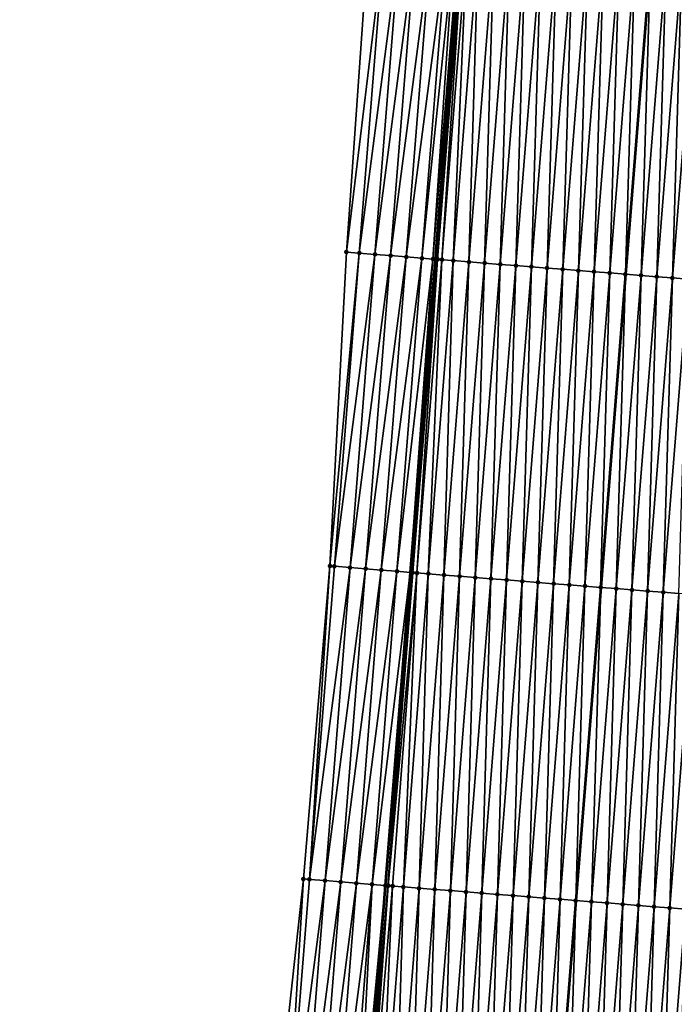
# Model space of a CAD drawing. Header units: feet. Extents: x 2017424 to 2024169, y 808042 to 818730.
# Tile 88 of 256: x 2023592 to 2023634, y 810855 to 810918. Entities that reach past the tile are written whole.
import ezdxf

# ---------------------------------------------------------------- set-up
doc = ezdxf.new("R2010")
doc.units = ezdxf.units.FT
doc.header["$MEASUREMENT"] = 0
for name, color, linetype, lineweight in [('EP_Travel Lane', 172, 'Continuous', 53), ('NB-Road Shots', 141, 'Continuous', 100), ('NB-Road X-Section', 40, 'Continuous', 13), ('STRIPING', 60, 'Continuous', 53)]:
    doc.layers.add(name, color=color, linetype=linetype, lineweight=lineweight)
doc.layers.add('I-77-MM15-17_NB-Surface-BORDER', color=7, linetype='Continuous')
doc.layers.add('I-77-MM15-17_NB-Surface-TIN', color=7, linetype='Continuous')

msp = doc.modelspace()

# ---------------------------------------------------------------- linework, layer by layer
at = {"layer": 'EP_Travel Lane'}
msp.add_polyline3d([(2023632.992559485, 811081.9913671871, 313.6887602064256), (2023631.403620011, 811062.0650068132, 313.0420746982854), (2023629.814733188, 811042.1393067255, 312.37646382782), (2023628.225897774, 811022.2142513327, 311.6923577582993), (2023626.637127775, 811002.2900162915, 310.9847288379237), (2023625.048456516, 810982.3670195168, 310.2415907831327), (2023623.459773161, 810962.443871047, 309.5028009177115), (2023621.875064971, 810942.5160834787, 308.7736940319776), (2023620.292270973, 810922.5912920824, 308.0683231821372), (2023618.709496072, 810902.6667411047, 307.3562105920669), (2023617.126742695, 810882.7424610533, 306.636506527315), (2023615.544039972, 810862.818818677, 305.8989240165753), (2023613.961325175, 810842.8950242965, 305.1656046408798), (2023612.378627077, 810822.9714401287, 304.4263903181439), (2023610.795837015, 810803.0466982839, 303.7196265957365), (2023609.213000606, 810783.121373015, 303.0292242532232), (2023607.630161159, 810763.1960094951, 302.3398941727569), (2023605.979310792, 810743.302114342, 301.6367333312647), (2023604.299157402, 810723.383951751, 300.9671775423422), (2023602.619003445, 810703.4657824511, 300.2978172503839), (2023600.938881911, 810683.5479975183, 299.6173624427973), (2023599.258795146, 810663.630624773, 298.9250161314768), (2023597.578762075, 810643.7138885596, 298.214302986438)], dxfattribs=at)
at = {"layer": 'I-77-MM15-17_NB-Surface-BORDER', "color": 3, "linetype": 'Continuous', "lineweight": -3}
msp.add_polyline3d([(2023592.275130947, 810644.1509401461, 298.0404643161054), (2023593.842844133, 810664.0763767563, 298.7634139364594), (2023595.35983458, 810684.0066878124, 299.4647955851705), (2023596.772060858, 810703.9467178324, 300.1316304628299), (2023598.064089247, 810723.8970775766, 300.7823496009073), (2023600.200499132, 810743.7770080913, 301.4850223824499), (2023601.806660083, 810763.6644629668, 302.1803638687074), (2023603.389894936, 810783.5897562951, 302.8707733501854), (2023604.973062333, 810803.5142006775, 303.5849821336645), (2023606.556296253, 810823.4394822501, 304.275729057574), (2023608.176198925, 810843.3611824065, 304.9850735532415), (2023610.338646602, 810863.2390733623, 305.7138984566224), (2023612.023040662, 810883.1550616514, 306.4396089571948), (2023613.071149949, 810903.122193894, 307.1490006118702), (2023614.472912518, 810923.0611707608, 307.8599184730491), (2023615.923728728, 810942.9967432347, 308.5570902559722), (2023617.531072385, 810962.924606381, 309.2755246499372), (2023619.229140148, 810982.8390666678, 310.0133402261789), (2023620.852619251, 811002.7593942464, 310.7534461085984), (2023622.591359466, 811022.6712216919, 311.4738650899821), (2023624.504553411, 811042.5698100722, 312.1751374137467), (2023626.538990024, 811062.4591581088, 312.8642135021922), (2023628.913183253, 811082.3210634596, 313.5632817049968)], dxfattribs=at)
at = {"layer": 'I-77-MM15-17_NB-Surface-TIN', "color": 128, "linetype": 'Continuous', "lineweight": -3}
for points in [[(2023613.071149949, 810903.122193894, 307.1490006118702), (2023615.468852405, 810922.9807475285, 307.8957802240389), (2023614.472912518, 810923.0611707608, 307.8599184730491)], [(2023613.071149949, 810903.122193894, 307.1490006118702), (2023613.885687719, 810903.0563372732, 307.1806095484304), (2023615.468852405, 810922.9807475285, 307.8957802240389)], [(2023613.885687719, 810903.0563372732, 307.1806095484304), (2023616.465613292, 810922.9003159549, 307.9300569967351), (2023615.468852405, 810922.9807475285, 307.8957802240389)], [(2023613.885687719, 810903.0563372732, 307.1806095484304), (2023614.882438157, 810902.9757741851, 307.2185733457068), (2023616.465613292, 810922.9003159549, 307.9300569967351)], [(2023614.882438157, 810902.9757741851, 307.2185733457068), (2023617.462357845, 810922.8196788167, 307.9700965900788), (2023616.465613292, 810922.9003159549, 307.9300569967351)], [(2023614.882438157, 810902.9757741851, 307.2185733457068), (2023615.879192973, 810902.8952662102, 307.2549920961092), (2023617.462357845, 810922.8196788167, 307.9700965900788)], [(2023615.879192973, 810902.8952662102, 307.2549920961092), (2023618.45911281, 810922.7391727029, 308.0064630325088), (2023617.462357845, 810922.8196788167, 307.9700965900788)], [(2023615.879192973, 810902.8952662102, 307.2549920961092), (2023616.875949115, 810902.8147749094, 307.2909433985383), (2023618.45911281, 810922.7391727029, 308.0064630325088)], [(2023616.875949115, 810902.8147749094, 307.2909433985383), (2023619.455859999, 810922.6585687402, 308.0455725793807), (2023618.45911281, 810922.7391727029, 308.0064630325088)], [(2023616.875949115, 810902.8147749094, 307.2909433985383), (2023617.872689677, 810902.7340875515, 307.3323909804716), (2023619.455859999, 810922.6585687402, 308.0455725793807)], [(2023617.872689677, 810902.7340875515, 307.3323909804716), (2023619.927991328, 810922.6203367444, 308.0655504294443), (2023619.455859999, 810922.6585687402, 308.0455725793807)], [(2023617.872689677, 810902.7340875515, 307.3323909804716), (2023618.575119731, 810902.6774428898, 307.355529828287), (2023619.927991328, 810922.6203367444, 308.0655504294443)], [(2023618.575119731, 810902.6774428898, 307.355529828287), (2023620.196469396, 810922.5988894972, 308.0687365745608), (2023619.927991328, 810922.6203367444, 308.0655504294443)], [(2023618.575119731, 810902.6774428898, 307.355529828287), (2023618.709496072, 810902.6667411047, 307.3562105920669), (2023620.196469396, 810922.5988894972, 308.0687365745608)], [(2023620.196469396, 810922.5988894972, 308.0687365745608), (2023618.709496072, 810902.6667411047, 307.3562105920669), (2023620.292270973, 810922.5912920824, 308.0683231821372)], [(2023618.768982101, 810902.6620036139, 307.3565119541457), (2023620.292270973, 810922.5912920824, 308.0683231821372), (2023618.709496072, 810902.6667411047, 307.3562105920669)], [(2023618.768982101, 810902.6620036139, 307.3565119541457), (2023620.452655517, 810922.5785730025, 308.0676311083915), (2023620.292270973, 810922.5912920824, 308.0683231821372)], [(2023618.768982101, 810902.6620036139, 307.3565119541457), (2023618.869480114, 810902.6540278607, 307.356242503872), (2023620.452655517, 810922.5785730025, 308.0676311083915)], [(2023618.869480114, 810902.6540278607, 307.356242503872), (2023619.150739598, 810902.6317753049, 307.3535705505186), (2023620.452655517, 810922.5785730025, 308.0676311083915)], [(2023619.150739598, 810902.6317753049, 307.3535705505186), (2023620.72927491, 810922.5566628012, 308.0656929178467), (2023620.452655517, 810922.5785730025, 308.0676311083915)], [(2023619.150739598, 810902.6317753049, 307.3535705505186), (2023619.866384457, 810902.5754017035, 307.3399062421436), (2023620.72927491, 810922.5566628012, 308.0656929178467)], [(2023619.866384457, 810902.5754017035, 307.3399062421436), (2023621.44956907, 810922.5000627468, 308.0480455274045), (2023620.72927491, 810922.5566628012, 308.0656929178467)], [(2023619.866384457, 810902.5754017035, 307.3399062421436), (2023620.863309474, 810902.4970357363, 307.316275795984), (2023621.44956907, 810922.5000627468, 308.0480455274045)], [(2023620.863309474, 810902.4970357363, 307.316275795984), (2023622.446487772, 810922.4216173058, 308.026642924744), (2023621.44956907, 810922.5000627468, 308.0480455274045)], [(2023620.863309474, 810902.4970357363, 307.316275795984), (2023621.860225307, 810902.4185541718, 307.2958860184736), (2023622.446487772, 810922.4216173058, 308.026642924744)], [(2023621.860225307, 810902.4185541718, 307.2958860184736), (2023623.443405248, 810922.3431564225, 308.0056732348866), (2023622.446487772, 810922.4216173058, 308.026642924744)], [(2023621.860225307, 810902.4185541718, 307.2958860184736), (2023622.857131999, 810902.3399575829, 307.2787208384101), (2023623.443405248, 810922.3431564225, 308.0056732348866)], [(2023622.857131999, 810902.3399575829, 307.2787208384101), (2023624.440322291, 810922.2646900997, 307.9848560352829), (2023623.443405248, 810922.3431564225, 308.0056732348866)], [(2023622.857131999, 810902.3399575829, 307.2787208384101), (2023623.8540393, 810902.261368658, 307.261340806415), (2023624.440322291, 810922.2646900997, 307.9848560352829)], [(2023623.8540393, 810902.261368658, 307.261340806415), (2023625.43723247, 810922.1861373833, 307.9664608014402), (2023624.440322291, 810922.2646900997, 307.9848560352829)], [(2023623.8540393, 810902.261368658, 307.261340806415), (2023624.850953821, 810902.1828705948, 307.2414135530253), (2023625.43723247, 810922.1861373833, 307.9664608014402)], [(2023624.850953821, 810902.1828705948, 307.2414135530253), (2023626.434140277, 810922.1075548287, 307.9489020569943), (2023625.43723247, 810922.1861373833, 307.9664608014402)], [(2023624.850953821, 810902.1828705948, 307.2414135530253), (2023625.847869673, 810902.1043892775, 307.2210168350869), (2023626.434140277, 810922.1075548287, 307.9489020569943)], [(2023625.847869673, 810902.1043892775, 307.2210168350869), (2023627.431058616, 810922.0291048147, 307.9276276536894), (2023626.434140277, 810922.1075548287, 307.9489020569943)], [(2023625.847869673, 810902.1043892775, 307.2210168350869), (2023626.844796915, 810902.0260513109, 307.1966014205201), (2023627.431058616, 810922.0291048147, 307.9276276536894)], [(2023626.844796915, 810902.0260513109, 307.1966014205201), (2023628.427984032, 810921.9507438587, 307.9038565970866), (2023627.431058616, 810922.0291048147, 307.9276276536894)], [(2023626.844796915, 810902.0260513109, 307.1966014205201), (2023627.841722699, 810901.9476949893, 307.1727005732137), (2023628.427984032, 810921.9507438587, 307.9038565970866)], [(2023627.841722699, 810901.9476949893, 307.1727005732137), (2023629.424904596, 810921.8723218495, 307.8817971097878), (2023628.427984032, 810921.9507438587, 307.9038565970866)], [(2023627.841722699, 810901.9476949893, 307.1727005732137), (2023628.838634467, 810901.8691622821, 307.1537445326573), (2023629.424904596, 810921.8723218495, 307.8817971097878)], [(2023628.838634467, 810901.8691622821, 307.1537445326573), (2023630.421818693, 810921.7938184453, 307.8620194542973), (2023629.424904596, 810921.8723218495, 307.8817971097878)], [(2023628.838634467, 810901.8691622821, 307.1537445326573), (2023629.835550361, 810901.7906814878, 307.1333331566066), (2023630.421818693, 810921.7938184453, 307.8620194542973)], [(2023629.835550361, 810901.7906814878, 307.1333331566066), (2023631.418743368, 810921.715448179, 307.8385094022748), (2023630.421818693, 810921.7938184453, 307.8620194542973)], [(2023629.835550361, 810901.7906814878, 307.1333331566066), (2023630.832461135, 810901.7121362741, 307.1147277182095), (2023631.418743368, 810921.715448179, 307.8385094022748)], [(2023630.832461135, 810901.7121362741, 307.1147277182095), (2023632.415657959, 810921.6369509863, 307.8185576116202), (2023631.418743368, 810921.715448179, 307.8385094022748)], [(2023630.832461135, 810901.7121362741, 307.1147277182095), (2023630.840444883, 810901.7115090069, 307.1145296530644), (2023632.415657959, 810921.6369509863, 307.8185576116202)], [(2023632.415657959, 810921.6369509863, 307.8185576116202), (2023630.840444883, 810901.7115090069, 307.1145296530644), (2023632.423641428, 810921.636322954, 307.8183814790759)], [(2023631.829389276, 810901.6338096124, 307.0899953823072), (2023632.423641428, 810921.636322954, 307.8183814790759), (2023630.840444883, 810901.7115090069, 307.1145296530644)], [(2023631.829389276, 810901.6338096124, 307.0899953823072), (2023633.412578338, 810921.5585266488, 307.7965633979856), (2023632.423641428, 810921.636322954, 307.8183814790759)], [(2023631.829389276, 810901.6338096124, 307.0899953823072), (2023632.826317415, 810901.5554829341, 307.0652635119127), (2023633.412578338, 810921.5585266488, 307.7965633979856)], [(2023632.826317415, 810901.5554829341, 307.0652635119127), (2023634.409510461, 810921.4802501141, 307.7704256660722), (2023633.412578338, 810921.5585266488, 307.7965633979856)], [(2023632.826317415, 810901.5554829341, 307.0652635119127), (2023633.823245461, 810901.4771550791, 307.0405646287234), (2023634.409510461, 810921.4802501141, 307.7704256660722)], [(2023633.823245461, 810901.4771550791, 307.0405646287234), (2023635.406445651, 810921.4020121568, 307.7432064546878), (2023634.409510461, 810921.4802501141, 307.7704256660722)], [(2023633.823245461, 810901.4771550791, 307.0405646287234), (2023634.820163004, 810901.3986950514, 307.0195710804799), (2023635.406445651, 810921.4020121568, 307.7432064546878)], [(2023612.023040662, 810883.1550616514, 306.4396089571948), (2023613.885687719, 810903.0563372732, 307.1806095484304), (2023613.071149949, 810903.122193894, 307.1490006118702)], [(2023612.023040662, 810883.1550616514, 306.4396089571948), (2023612.302564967, 810883.1324547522, 306.4506492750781), (2023613.885687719, 810903.0563372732, 307.1806095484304)], [(2023612.302564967, 810883.1324547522, 306.4506492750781), (2023614.882438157, 810902.9757741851, 307.2185733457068), (2023613.885687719, 810903.0563372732, 307.1806095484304)], [(2023612.302564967, 810883.1324547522, 306.4506492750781), (2023613.299309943, 810883.0518229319, 306.4905397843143), (2023614.882438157, 810902.9757741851, 307.2185733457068)], [(2023613.299309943, 810883.0518229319, 306.4905397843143), (2023615.879192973, 810902.8952662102, 307.2549920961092), (2023614.882438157, 810902.9757741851, 307.2185733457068)], [(2023613.299309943, 810883.0518229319, 306.4905397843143), (2023614.296051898, 810882.9711530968, 306.5314960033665), (2023615.879192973, 810902.8952662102, 307.2549920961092)], [(2023614.296051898, 810882.9711530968, 306.5314960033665), (2023616.875949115, 810902.8147749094, 307.2909433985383), (2023615.879192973, 810902.8952662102, 307.2549920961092)], [(2023614.296051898, 810882.9711530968, 306.5314960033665), (2023615.292797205, 810882.8905254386, 306.571269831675), (2023616.875949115, 810902.8147749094, 307.2909433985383)], [(2023615.292797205, 810882.8905254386, 306.571269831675), (2023617.872689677, 810902.7340875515, 307.3323909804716), (2023616.875949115, 810902.8147749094, 307.2909433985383)], [(2023615.292797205, 810882.8905254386, 306.571269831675), (2023616.289536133, 810882.8098175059, 306.6132940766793), (2023617.872689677, 810902.7340875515, 307.3323909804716)], [(2023616.289536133, 810882.8098175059, 306.6132940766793), (2023618.575119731, 810902.6774428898, 307.355529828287), (2023617.872689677, 810902.7340875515, 307.3323909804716)], [(2023616.289536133, 810882.8098175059, 306.6132940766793), (2023617.126742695, 810882.7424610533, 306.636506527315), (2023618.575119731, 810902.6774428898, 307.355529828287)], [(2023618.575119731, 810902.6774428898, 307.355529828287), (2023617.126742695, 810882.7424610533, 306.636506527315), (2023618.709496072, 810902.6667411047, 307.3562105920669)], [(2023618.768982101, 810902.6620036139, 307.3565119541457), (2023618.709496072, 810902.6667411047, 307.3562105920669), (2023617.126742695, 810882.7424610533, 306.636506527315)], [(2023617.175949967, 810882.7385021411, 306.6378708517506), (2023618.768982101, 810902.6620036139, 307.3565119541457), (2023617.126742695, 810882.7424610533, 306.636506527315)], [(2023617.175949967, 810882.7385021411, 306.6378708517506), (2023617.286323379, 810882.7297176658, 306.6382710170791), (2023618.768982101, 810902.6620036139, 307.3565119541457)], [(2023617.286323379, 810882.7297176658, 306.6382710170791), (2023618.869480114, 810902.6540278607, 307.356242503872), (2023618.768982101, 810902.6620036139, 307.3565119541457)], [(2023617.286323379, 810882.7297176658, 306.6382710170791), (2023617.291869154, 810882.7292766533, 306.6382808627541), (2023618.869480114, 810902.6540278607, 307.356242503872)], [(2023617.291869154, 810882.7292766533, 306.6382808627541), (2023617.558558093, 810882.7081578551, 306.6362773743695), (2023618.869480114, 810902.6540278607, 307.356242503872)], [(2023617.558558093, 810882.7081578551, 306.6362773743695), (2023619.150739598, 810902.6317753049, 307.3535705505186), (2023618.869480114, 810902.6540278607, 307.356242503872)], [(2023617.558558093, 810882.7081578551, 306.6362773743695), (2023618.283233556, 810882.6511649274, 306.6198763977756), (2023619.150739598, 810902.6317753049, 307.3535705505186)], [(2023618.283233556, 810882.6511649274, 306.6198763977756), (2023619.866384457, 810902.5754017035, 307.3399062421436), (2023619.150739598, 810902.6317753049, 307.3535705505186)], [(2023618.283233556, 810882.6511649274, 306.6198763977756), (2023619.280159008, 810882.5728044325, 306.5960924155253), (2023619.866384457, 810902.5754017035, 307.3399062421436)], [(2023619.280159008, 810882.5728044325, 306.5960924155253), (2023620.863309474, 810902.4970357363, 307.316275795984), (2023619.866384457, 810902.5754017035, 307.3399062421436)], [(2023619.280159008, 810882.5728044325, 306.5960924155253), (2023620.277068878, 810882.4942478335, 306.5778060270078), (2023620.863309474, 810902.4970357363, 307.316275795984)], [(2023620.277068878, 810882.4942478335, 306.5778060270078), (2023621.860225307, 810902.4185541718, 307.2958860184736), (2023620.863309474, 810902.4970357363, 307.316275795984)], [(2023620.277068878, 810882.4942478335, 306.5778060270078), (2023621.2739685, 810882.4155622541, 306.5631354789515), (2023621.860225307, 810902.4185541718, 307.2958860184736)], [(2023621.2739685, 810882.4155622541, 306.5631354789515), (2023622.857131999, 810902.3399575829, 307.2787208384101), (2023621.860225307, 810902.4185541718, 307.2958860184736)], [(2023621.2739685, 810882.4155622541, 306.5631354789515), (2023622.270870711, 810882.3369092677, 306.5475512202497), (2023622.857131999, 810902.3399575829, 307.2787208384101)], [(2023622.270870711, 810882.3369092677, 306.5475512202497), (2023623.8540393, 810902.261368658, 307.261340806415), (2023622.857131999, 810902.3399575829, 307.2787208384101)], [(2023622.270870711, 810882.3369092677, 306.5475512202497), (2023623.267785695, 810882.2584170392, 306.5274602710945), (2023623.8540393, 810902.261368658, 307.261340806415)], [(2023623.267785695, 810882.2584170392, 306.5274602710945), (2023624.850953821, 810902.1828705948, 307.2414135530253), (2023623.8540393, 810902.261368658, 307.261340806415)], [(2023623.267785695, 810882.2584170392, 306.5274602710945), (2023624.264709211, 810882.1800321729, 306.5043595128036), (2023624.850953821, 810902.1828705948, 307.2414135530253)], [(2023624.264709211, 810882.1800321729, 306.5043595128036), (2023625.847869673, 810902.1043892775, 307.2210168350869), (2023624.850953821, 810902.1828705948, 307.2414135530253)], [(2023624.264709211, 810882.1800321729, 306.5043595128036), (2023625.261637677, 810882.1017096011, 306.4795123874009), (2023625.847869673, 810902.1043892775, 307.2210168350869)], [(2023625.261637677, 810882.1017096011, 306.4795123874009), (2023626.844796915, 810902.0260513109, 307.1966014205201), (2023625.847869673, 810902.1043892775, 307.2210168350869)], [(2023625.261637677, 810882.1017096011, 306.4795123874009), (2023626.258553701, 810882.0232304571, 306.4590546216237), (2023626.844796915, 810902.0260513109, 307.1966014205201)], [(2023626.258553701, 810882.0232304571, 306.4590546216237), (2023627.841722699, 810901.9476949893, 307.1727005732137), (2023626.844796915, 810902.0260513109, 307.1966014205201)], [(2023626.258553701, 810882.0232304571, 306.4590546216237), (2023627.255462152, 810881.9446560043, 306.4412687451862), (2023627.841722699, 810901.9476949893, 307.1727005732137)], [(2023627.255462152, 810881.9446560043, 306.4412687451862), (2023628.838634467, 810901.8691622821, 307.1537445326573), (2023627.841722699, 810901.9476949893, 307.1727005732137)], [(2023627.255462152, 810881.9446560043, 306.4412687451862), (2023628.252378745, 810881.8661840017, 306.420610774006), (2023628.838634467, 810901.8691622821, 307.1537445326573)], [(2023628.252378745, 810881.8661840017, 306.420610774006), (2023629.835550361, 810901.7906814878, 307.1333331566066), (2023628.838634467, 810901.8691622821, 307.1537445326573)], [(2023628.252378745, 810881.8661840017, 306.420610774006), (2023629.24930335, 810881.7878128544, 306.3971254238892), (2023629.835550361, 810901.7906814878, 307.1333331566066)], [(2023629.24930335, 810881.7878128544, 306.3971254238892), (2023630.832461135, 810901.7121362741, 307.1147277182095), (2023629.835550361, 810901.7906814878, 307.1333331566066)], [(2023629.24930335, 810881.7878128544, 306.3971254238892), (2023629.257287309, 810881.7871855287, 306.3969285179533), (2023630.832461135, 810901.7121362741, 307.1147277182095)], [(2023630.832461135, 810901.7121362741, 307.1147277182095), (2023629.257287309, 810881.7871855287, 306.3969285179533), (2023630.840444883, 810901.7115090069, 307.1145296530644)], [(2023630.246231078, 810881.7094810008, 306.3725385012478), (2023630.840444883, 810901.7115090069, 307.1145296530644), (2023629.257287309, 810881.7871855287, 306.3969285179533)], [(2023630.246231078, 810881.7094810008, 306.3725385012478), (2023631.829389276, 810901.6338096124, 307.0899953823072), (2023630.840444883, 810901.7115090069, 307.1145296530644)], [(2023630.246231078, 810881.7094810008, 306.3725385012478), (2023631.243162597, 810881.6311968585, 306.3466140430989), (2023631.829389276, 810901.6338096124, 307.0899953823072)], [(2023631.243162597, 810881.6311968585, 306.3466140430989), (2023632.826317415, 810901.5554829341, 307.0652635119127), (2023631.829389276, 810901.6338096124, 307.0899953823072)], [(2023631.243162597, 810881.6311968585, 306.3466140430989), (2023632.240098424, 810881.552966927, 306.3191698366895), (2023632.826317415, 810901.5554829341, 307.0652635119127)], [(2023632.240098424, 810881.552966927, 306.3191698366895), (2023633.823245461, 810901.4771550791, 307.0405646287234), (2023632.826317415, 810901.5554829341, 307.0652635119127)], [(2023632.240098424, 810881.552966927, 306.3191698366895), (2023633.237020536, 810881.4745644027, 306.2965641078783), (2023633.823245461, 810901.4771550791, 307.0405646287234)], [(2023633.237020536, 810881.4745644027, 306.2965641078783), (2023634.820163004, 810901.3986950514, 307.0195710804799), (2023633.823245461, 810901.4771550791, 307.0405646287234)], [(2023633.237020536, 810881.4745644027, 306.2965641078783), (2023634.233933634, 810881.3960484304, 306.2771387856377), (2023634.820163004, 810901.3986950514, 307.0195710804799)], [(2023610.338646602, 810863.2390733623, 305.7138984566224), (2023610.719423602, 810863.2083379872, 305.727253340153), (2023612.023040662, 810883.1550616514, 306.4396089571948)], [(2023610.719423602, 810863.2083379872, 305.727253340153), (2023612.302564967, 810883.1324547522, 306.4506492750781), (2023612.023040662, 810883.1550616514, 306.4396089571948)], [(2023610.719423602, 810863.2083379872, 305.727253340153), (2023613.299309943, 810883.0518229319, 306.4905397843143), (2023612.302564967, 810883.1324547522, 306.4506492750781)], [(2023610.719423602, 810863.2083379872, 305.727253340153), (2023611.716175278, 810863.1277904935, 305.7647798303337), (2023613.299309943, 810883.0518229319, 306.4905397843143)], [(2023611.716175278, 810863.1277904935, 305.7647798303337), (2023614.296051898, 810882.9711530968, 306.5314960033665), (2023613.299309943, 810883.0518229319, 306.4905397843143)], [(2023611.716175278, 810863.1277904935, 305.7647798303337), (2023612.712917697, 810863.0471264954, 305.8055724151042), (2023614.296051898, 810882.9711530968, 306.5314960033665)], [(2023612.712917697, 810863.0471264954, 305.8055724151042), (2023615.292797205, 810882.8905254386, 306.571269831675), (2023614.296051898, 810882.9711530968, 306.5314960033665)], [(2023612.712917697, 810863.0471264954, 305.8055724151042), (2023613.709678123, 810862.9666891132, 305.8400120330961), (2023615.292797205, 810882.8905254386, 306.571269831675)], [(2023613.709678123, 810862.9666891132, 305.8400120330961), (2023616.289536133, 810882.8098175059, 306.6132940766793), (2023615.292797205, 810882.8905254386, 306.571269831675)], [(2023613.709678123, 810862.9666891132, 305.8400120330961), (2023614.706438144, 810862.8862466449, 305.874594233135), (2023616.289536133, 810882.8098175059, 306.6132940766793)], [(2023614.706438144, 810862.8862466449, 305.874594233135), (2023617.126742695, 810882.7424610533, 306.636506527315), (2023616.289536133, 810882.8098175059, 306.6132940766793)], [(2023614.706438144, 810862.8862466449, 305.874594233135), (2023615.544039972, 810862.818818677, 305.8989240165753), (2023617.126742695, 810882.7424610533, 306.636506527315)], [(2023615.54513885, 810862.8187302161, 305.8989559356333), (2023617.126742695, 810882.7424610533, 306.636506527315), (2023615.544039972, 810862.818818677, 305.8989240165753)], [(2023615.54513885, 810862.8187302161, 305.8989559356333), (2023617.175949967, 810882.7385021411, 306.6378708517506), (2023617.126742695, 810882.7424610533, 306.636506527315)], [(2023615.54513885, 810862.8187302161, 305.8989559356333), (2023615.703224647, 810862.8061374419, 305.8998336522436), (2023617.175949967, 810882.7385021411, 306.6378708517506)], [(2023615.703224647, 810862.8061374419, 305.8998336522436), (2023617.286323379, 810882.7297176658, 306.6382710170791), (2023617.175949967, 810882.7385021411, 306.6378708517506)], [(2023615.703224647, 810862.8061374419, 305.8998336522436), (2023617.291869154, 810882.7292766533, 306.6382808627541), (2023617.286323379, 810882.7297176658, 306.6382710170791)], [(2023615.703224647, 810862.8061374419, 305.8998336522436), (2023615.735013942, 810862.8036097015, 305.8998840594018), (2023617.291869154, 810882.7292766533, 306.6382808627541)], [(2023615.735013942, 810862.8036097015, 305.8998840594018), (2023617.558558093, 810882.7081578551, 306.6362773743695), (2023617.291869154, 810882.7292766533, 306.6382808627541)], [(2023615.735013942, 810862.8036097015, 305.8998840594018), (2023616.004835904, 810862.7822424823, 305.8978659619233), (2023617.558558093, 810882.7081578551, 306.6362773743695)], [(2023616.004835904, 810862.7822424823, 305.8978659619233), (2023616.700127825, 810862.7274966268, 305.8839081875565), (2023617.558558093, 810882.7081578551, 306.6362773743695)], [(2023616.700127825, 810862.7274966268, 305.8839081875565), (2023618.283233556, 810882.6511649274, 306.6198763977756), (2023617.558558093, 810882.7081578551, 306.6362773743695)], [(2023616.700127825, 810862.7274966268, 305.8839081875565), (2023617.697048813, 810862.6490799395, 305.861699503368), (2023618.283233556, 810882.6511649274, 306.6198763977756)], [(2023617.697048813, 810862.6490799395, 305.861699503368), (2023619.280159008, 810882.5728044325, 306.5960924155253), (2023618.283233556, 810882.6511649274, 306.6198763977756)], [(2023617.697048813, 810862.6490799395, 305.861699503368), (2023618.693959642, 810862.5705354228, 305.8430743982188), (2023619.280159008, 810882.5728044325, 306.5960924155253)], [(2023618.693959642, 810862.5705354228, 305.8430743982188), (2023620.277068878, 810882.4942478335, 306.5778060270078), (2023619.280159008, 810882.5728044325, 306.5960924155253)], [(2023618.693959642, 810862.5705354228, 305.8430743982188), (2023619.690866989, 810862.4919470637, 305.8256783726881), (2023620.277068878, 810882.4942478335, 306.5778060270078)], [(2023619.690866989, 810862.4919470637, 305.8256783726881), (2023621.2739685, 810882.4155622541, 306.5631354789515), (2023620.277068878, 810882.4942478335, 306.5778060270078)], [(2023619.690866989, 810862.4919470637, 305.8256783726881), (2023620.687772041, 810862.4133298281, 305.8090918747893), (2023621.2739685, 810882.4155622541, 306.5631354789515)], [(2023620.687772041, 810862.4133298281, 305.8090918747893), (2023622.270870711, 810882.3369092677, 306.5475512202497), (2023621.2739685, 810882.4155622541, 306.5631354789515)], [(2023620.687772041, 810862.4133298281, 305.8090918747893), (2023621.684679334, 810862.3347408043, 305.7917144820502), (2023622.270870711, 810882.3369092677, 306.5475512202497)], [(2023621.684679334, 810862.3347408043, 305.7917144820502), (2023623.267785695, 810882.2584170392, 306.5274602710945), (2023622.270870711, 810882.3369092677, 306.5475512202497)], [(2023621.684679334, 810862.3347408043, 305.7917144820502), (2023622.68160061, 810862.2563277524, 305.7694038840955), (2023623.267785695, 810882.2584170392, 306.5274602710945)], [(2023622.68160061, 810862.2563277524, 305.7694038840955), (2023624.264709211, 810882.1800321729, 306.5043595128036), (2023623.267785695, 810882.2584170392, 306.5274602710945)], [(2023622.68160061, 810862.2563277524, 305.7694038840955), (2023623.678524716, 810862.1779503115, 305.7460949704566), (2023624.264709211, 810882.1800321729, 306.5043595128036)], [(2023623.678524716, 810862.1779503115, 305.7460949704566), (2023625.261637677, 810882.1017096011, 306.4795123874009), (2023624.264709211, 810882.1800321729, 306.5043595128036)], [(2023623.678524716, 810862.1779503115, 305.7460949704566), (2023624.675445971, 810862.0995369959, 305.7237917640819), (2023625.261637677, 810882.1017096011, 306.4795123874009)], [(2023624.675445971, 810862.0995369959, 305.7237917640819), (2023626.258553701, 810882.0232304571, 306.4590546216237), (2023625.261637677, 810882.1017096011, 306.4795123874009)], [(2023624.675445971, 810862.0995369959, 305.7237917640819), (2023625.672355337, 810862.0209740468, 305.7056833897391), (2023626.258553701, 810882.0232304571, 306.4590546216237)], [(2023625.672355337, 810862.0209740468, 305.7056833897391), (2023627.255462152, 810881.9446560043, 306.4412687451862), (2023626.258553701, 810882.0232304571, 306.4590546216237)], [(2023625.672355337, 810862.0209740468, 305.7056833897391), (2023626.669278, 810861.9425784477, 305.6828835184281), (2023627.255462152, 810881.9446560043, 306.4412687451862)], [(2023626.669278, 810861.9425784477, 305.6828835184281), (2023628.252378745, 810881.8661840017, 306.420610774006), (2023627.255462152, 810881.9446560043, 306.4412687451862)], [(2023626.669278, 810861.9425784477, 305.6828835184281), (2023627.666205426, 810861.8642428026, 305.6584028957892), (2023628.252378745, 810881.8661840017, 306.420610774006)], [(2023627.666205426, 810861.8642428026, 305.6584028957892), (2023629.24930335, 810881.7878128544, 306.3971254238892), (2023628.252378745, 810881.8661840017, 306.420610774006)], [(2023627.666205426, 810861.8642428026, 305.6584028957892), (2023627.674189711, 810861.8636168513, 305.6581669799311), (2023629.24930335, 810881.7878128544, 306.3971254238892)], [(2023629.24930335, 810881.7878128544, 306.3971254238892), (2023627.674189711, 810861.8636168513, 305.6581669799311), (2023629.257287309, 810881.7871855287, 306.3969285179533)], [(2023628.663146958, 810861.7860846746, 305.6289457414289), (2023629.257287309, 810881.7871855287, 306.3969285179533), (2023627.674189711, 810861.8636168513, 305.6581669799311)], [(2023628.663146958, 810861.7860846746, 305.6289457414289), (2023630.246231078, 810881.7094810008, 306.3725385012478), (2023629.257287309, 810881.7871855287, 306.3969285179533)], [(2023628.663146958, 810861.7860846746, 305.6289457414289), (2023629.660080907, 810861.7078311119, 305.6021640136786), (2023630.246231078, 810881.7094810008, 306.3725385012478)], [(2023629.660080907, 810861.7078311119, 305.6021640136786), (2023631.243162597, 810881.6311968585, 306.3466140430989), (2023630.246231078, 810881.7094810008, 306.3725385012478)], [(2023629.660080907, 810861.7078311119, 305.6021640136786), (2023630.657011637, 810861.629537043, 305.5765178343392), (2023631.243162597, 810881.6311968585, 306.3466140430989)], [(2023630.657011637, 810861.629537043, 305.5765178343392), (2023632.240098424, 810881.552966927, 306.3191698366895), (2023631.243162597, 810881.6311968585, 306.3466140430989)], [(2023630.657011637, 810861.629537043, 305.5765178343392), (2023631.65393086, 810861.5510981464, 305.5549317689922), (2023632.240098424, 810881.552966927, 306.3191698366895)], [(2023631.65393086, 810861.5510981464, 305.5549317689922), (2023633.237020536, 810881.4745644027, 306.2965641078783), (2023632.240098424, 810881.552966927, 306.3191698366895)], [(2023631.65393086, 810861.5510981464, 305.5549317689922), (2023632.650841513, 810861.4725514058, 305.5363690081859), (2023633.237020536, 810881.4745644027, 306.2965641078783)], [(2023632.650841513, 810861.4725514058, 305.5363690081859), (2023634.233933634, 810881.3960484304, 306.2771387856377), (2023633.237020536, 810881.4745644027, 306.2965641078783)], [(2023632.650841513, 810861.4725514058, 305.5363690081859), (2023633.647764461, 810861.3941593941, 305.513468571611), (2023634.233933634, 810881.3960484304, 306.2771387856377)], [(2023633.647764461, 810861.3941593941, 305.513468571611), (2023635.230858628, 810881.317682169, 306.253516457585), (2023634.233933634, 810881.3960484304, 306.2771387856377)], [(2023633.647764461, 810861.3941593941, 305.513468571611), (2023634.644696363, 810861.3158800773, 305.487408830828), (2023635.230858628, 810881.317682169, 306.253516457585)], [(2023608.176198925, 810843.3611824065, 304.9850735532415), (2023609.136261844, 810843.283964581, 305.0110545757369), (2023610.338646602, 810863.2390733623, 305.7138984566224)], [(2023609.136261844, 810843.283964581, 305.0110545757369), (2023610.719423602, 810863.2083379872, 305.727253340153), (2023610.338646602, 810863.2390733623, 305.7138984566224)], [(2023609.136261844, 810843.283964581, 305.0110545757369), (2023611.716175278, 810863.1277904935, 305.7647798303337), (2023610.719423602, 810863.2083379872, 305.727253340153)], [(2023609.136261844, 810843.283964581, 305.0110545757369), (2023610.13302949, 810843.2036180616, 305.0429468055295), (2023611.716175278, 810863.1277904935, 305.7647798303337)], [(2023610.13302949, 810843.2036180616, 305.0429468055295), (2023612.712917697, 810863.0471264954, 305.8055724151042), (2023611.716175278, 810863.1277904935, 305.7647798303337)], [(2023610.13302949, 810843.2036180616, 305.0429468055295), (2023611.129786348, 810843.1231357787, 305.0786450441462), (2023612.712917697, 810863.0471264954, 305.8055724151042)], [(2023611.129786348, 810843.1231357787, 305.0786450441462), (2023613.709678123, 810862.9666891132, 305.8400120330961), (2023612.712917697, 810863.0471264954, 305.8055724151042)], [(2023611.129786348, 810843.1231357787, 305.0786450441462), (2023612.126544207, 810843.0426660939, 305.1139901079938), (2023613.709678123, 810862.9666891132, 305.8400120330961)], [(2023612.126544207, 810843.0426660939, 305.1139901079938), (2023614.706438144, 810862.8862466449, 305.874594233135), (2023613.709678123, 810862.9666891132, 305.8400120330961)], [(2023612.126544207, 810843.0426660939, 305.1139901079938), (2023613.1233047, 810842.9622295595, 305.1484058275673), (2023614.706438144, 810862.8862466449, 305.874594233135)], [(2023613.1233047, 810842.9622295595, 305.1484058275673), (2023613.670660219, 810842.9182043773, 305.163257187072), (2023614.706438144, 810862.8862466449, 305.874594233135)], [(2023613.670660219, 810842.9182043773, 305.163257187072), (2023615.544039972, 810862.818818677, 305.8989240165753), (2023614.706438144, 810862.8862466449, 305.874594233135)], [(2023613.670660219, 810842.9182043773, 305.163257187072), (2023613.961325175, 810842.8950242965, 305.1656046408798), (2023615.544039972, 810862.818818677, 305.8989240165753)], [(2023615.54513885, 810862.8187302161, 305.8989559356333), (2023615.544039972, 810862.818818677, 305.8989240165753), (2023613.961325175, 810842.8950242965, 305.1656046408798)], [(2023614.030944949, 810842.8894722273, 305.1661669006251), (2023615.54513885, 810862.8187302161, 305.8989559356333), (2023613.961325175, 810842.8950242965, 305.1656046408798)], [(2023614.030944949, 810842.8894722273, 305.1661669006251), (2023615.703224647, 810862.8061374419, 305.8998336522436), (2023615.54513885, 810862.8187302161, 305.8989559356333)], [(2023614.030944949, 810842.8894722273, 305.1661669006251), (2023614.120112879, 810842.8823931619, 305.1659972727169), (2023615.703224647, 810862.8061374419, 305.8998336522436)], [(2023614.120112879, 810842.8823931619, 305.1659972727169), (2023615.735013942, 810862.8036097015, 305.8998840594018), (2023615.703224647, 810862.8061374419, 305.8998336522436)], [(2023614.120112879, 810842.8823931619, 305.1659972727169), (2023614.298297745, 810842.8682916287, 305.1644155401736), (2023615.735013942, 810862.8036097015, 305.8998840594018)], [(2023614.298297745, 810842.8682916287, 305.1644155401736), (2023616.004835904, 810862.7822424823, 305.8978659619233), (2023615.735013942, 810862.8036097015, 305.8998840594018)], [(2023614.298297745, 810842.8682916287, 305.1644155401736), (2023615.117029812, 810842.8039254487, 305.1452189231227), (2023616.004835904, 810862.7822424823, 305.8978659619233)], [(2023615.117029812, 810842.8039254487, 305.1452189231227), (2023616.700127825, 810862.7274966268, 305.8839081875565), (2023616.004835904, 810862.7822424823, 305.8978659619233)], [(2023615.117029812, 810842.8039254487, 305.1452189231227), (2023616.113953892, 810842.7255476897, 305.1219187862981), (2023616.700127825, 810862.7274966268, 305.8839081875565)], [(2023616.113953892, 810842.7255476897, 305.1219187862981), (2023617.697048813, 810862.6490799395, 305.861699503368), (2023616.700127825, 810862.7274966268, 305.8839081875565)], [(2023616.113953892, 810842.7255476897, 305.1219187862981), (2023617.110864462, 810842.6469998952, 305.1033854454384), (2023617.697048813, 810862.6490799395, 305.861699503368)], [(2023617.110864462, 810842.6469998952, 305.1033854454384), (2023618.693959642, 810862.5705354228, 305.8430743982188), (2023617.697048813, 810862.6490799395, 305.861699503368)], [(2023617.110864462, 810842.6469998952, 305.1033854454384), (2023618.1077775, 810842.5684831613, 305.0839813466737), (2023618.693959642, 810862.5705354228, 305.8430743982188)], [(2023618.1077775, 810842.5684831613, 305.0839813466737), (2023619.690866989, 810862.4919470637, 305.8256783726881), (2023618.693959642, 810862.5705354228, 305.8430743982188)], [(2023618.1077775, 810842.5684831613, 305.0839813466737), (2023619.104689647, 810842.4899552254, 305.0648912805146), (2023619.690866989, 810862.4919470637, 305.8256783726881)], [(2023619.104689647, 810842.4899552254, 305.0648912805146), (2023620.687772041, 810862.4133298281, 305.8090918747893), (2023619.690866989, 810862.4919470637, 305.8256783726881)], [(2023619.104689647, 810842.4899552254, 305.0648912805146), (2023620.101600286, 810842.4114083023, 305.0463335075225), (2023620.687772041, 810862.4133298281, 305.8090918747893)], [(2023620.101600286, 810842.4114083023, 305.0463335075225), (2023621.684679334, 810862.3347408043, 305.7917144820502), (2023620.687772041, 810862.4133298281, 305.8090918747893)], [(2023620.101600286, 810842.4114083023, 305.0463335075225), (2023621.098518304, 810842.332954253, 305.0251721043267), (2023621.684679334, 810862.3347408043, 305.7917144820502)], [(2023621.098518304, 810842.332954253, 305.0251721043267), (2023622.68160061, 810862.2563277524, 305.7694038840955), (2023621.684679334, 810862.3347408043, 305.7917144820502)], [(2023621.098518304, 810842.332954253, 305.0251721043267), (2023622.095439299, 810842.2545376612, 305.0029606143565), (2023622.68160061, 810862.2563277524, 305.7694038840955)], [(2023622.095439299, 810842.2545376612, 305.0029606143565), (2023623.678524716, 810862.1779503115, 305.7460949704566), (2023622.68160061, 810862.2563277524, 305.7694038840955)], [(2023622.095439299, 810842.2545376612, 305.0029606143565), (2023623.092351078, 810842.1760050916, 304.9840004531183), (2023623.678524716, 810862.1779503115, 305.7460949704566)], [(2023623.092351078, 810842.1760050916, 304.9840004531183), (2023624.675445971, 810862.0995369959, 305.7237917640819), (2023623.678524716, 810862.1779503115, 305.7460949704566)], [(2023623.092351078, 810842.1760050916, 304.9840004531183), (2023624.08926497, 810842.0974991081, 304.9642949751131), (2023624.675445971, 810862.0995369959, 305.7237917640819)], [(2023624.08926497, 810842.0974991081, 304.9642949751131), (2023625.672355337, 810862.0209740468, 305.7056833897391), (2023624.675445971, 810862.0995369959, 305.7237917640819)], [(2023624.08926497, 810842.0974991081, 304.9642949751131), (2023625.086192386, 810842.0191633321, 304.9398178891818), (2023625.672355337, 810862.0209740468, 305.7056833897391)], [(2023625.086192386, 810842.0191633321, 304.9398178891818), (2023626.669278, 810861.9425784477, 305.6828835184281), (2023625.672355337, 810862.0209740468, 305.7056833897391)], [(2023625.086192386, 810842.0191633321, 304.9398178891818), (2023626.083127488, 810841.9409242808, 304.9126292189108), (2023626.669278, 810861.9425784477, 305.6828835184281)], [(2023626.083127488, 810841.9409242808, 304.9126292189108), (2023627.666205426, 810861.8642428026, 305.6584028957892), (2023626.669278, 810861.9425784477, 305.6828835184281)], [(2023626.083127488, 810841.9409242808, 304.9126292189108), (2023626.091111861, 810841.9402967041, 304.9124383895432), (2023627.666205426, 810861.8642428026, 305.6584028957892)], [(2023627.666205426, 810861.8642428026, 305.6584028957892), (2023626.091111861, 810841.9402967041, 304.9124383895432), (2023627.674189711, 810861.8636168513, 305.6581669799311)], [(2023627.080053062, 810841.8625653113, 304.888802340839), (2023627.674189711, 810861.8636168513, 305.6581669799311), (2023626.091111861, 810841.9402967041, 304.9124383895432)], [(2023627.080053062, 810841.8625653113, 304.888802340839), (2023628.663146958, 810861.7860846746, 305.6289457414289), (2023627.674189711, 810861.8636168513, 305.6581669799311)], [(2023627.080053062, 810841.8625653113, 304.888802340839), (2023628.076988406, 810841.7843293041, 304.8615283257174), (2023628.663146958, 810861.7860846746, 305.6289457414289)], [(2023628.076988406, 810841.7843293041, 304.8615283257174), (2023629.660080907, 810861.7078311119, 305.6021640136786), (2023628.663146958, 810861.7860846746, 305.6289457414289)], [(2023628.076988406, 810841.7843293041, 304.8615283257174), (2023629.073919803, 810841.7060436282, 304.8356467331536), (2023629.660080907, 810861.7078311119, 305.6021640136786)], [(2023629.073919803, 810841.7060436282, 304.8356467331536), (2023630.657011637, 810861.629537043, 305.5765178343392), (2023629.660080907, 810861.7078311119, 305.6021640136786)], [(2023629.073919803, 810841.7060436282, 304.8356467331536), (2023630.07083163, 810841.6275116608, 304.8166696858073), (2023630.657011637, 810861.629537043, 305.5765178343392)], [(2023630.07083163, 810841.6275116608, 304.8166696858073), (2023631.65393086, 810861.5510981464, 305.5549317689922), (2023630.657011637, 810861.629537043, 305.5765178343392)], [(2023630.07083163, 810841.6275116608, 304.8166696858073), (2023631.06773586, 810841.5488840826, 304.8003730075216), (2023631.65393086, 810861.5510981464, 305.5549317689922)], [(2023631.06773586, 810841.5488840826, 304.8003730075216), (2023632.650841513, 810861.4725514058, 305.5363690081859), (2023631.65393086, 810861.5510981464, 305.5549317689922)], [(2023631.06773586, 810841.5488840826, 304.8003730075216), (2023632.064656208, 810841.47045935, 304.7783897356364), (2023632.650841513, 810861.4725514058, 305.5363690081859)], [(2023632.064656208, 810841.47045935, 304.7783897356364), (2023633.647764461, 810861.3941593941, 305.513468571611), (2023632.650841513, 810861.4725514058, 305.5363690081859)], [(2023632.064656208, 810841.47045935, 304.7783897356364), (2023633.061587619, 810841.392173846, 304.7525033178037), (2023633.647764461, 810861.3941593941, 305.513468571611)], [(2023633.061587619, 810841.392173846, 304.7525033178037), (2023634.644696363, 810861.3158800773, 305.487408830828), (2023633.647764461, 810861.3941593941, 305.513468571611)], [(2023633.061587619, 810841.392173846, 304.7525033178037), (2023634.058520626, 810841.3139084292, 304.7260537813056), (2023634.644696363, 810861.3158800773, 305.487408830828)]]:
    msp.add_3dface(points, dxfattribs=at)
at = {"layer": 'NB-Road Shots', "lineweight": 100}
for p in [(2023613.071149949, 810903.122193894, 307.1490006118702), (2023613.885687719, 810903.0563372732, 307.1806095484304), (2023614.882438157, 810902.9757741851, 307.2185733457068), (2023615.879192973, 810902.8952662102, 307.2549920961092), (2023616.875949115, 810902.8147749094, 307.2909433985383), (2023617.872689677, 810902.7340875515, 307.3323909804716), (2023618.575119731, 810902.6774428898, 307.355529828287), (2023618.768982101, 810902.6620036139, 307.3565119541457), (2023618.869480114, 810902.6540278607, 307.356242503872), (2023619.150739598, 810902.6317753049, 307.3535705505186), (2023619.866384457, 810902.5754017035, 307.3399062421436), (2023620.863309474, 810902.4970357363, 307.316275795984), (2023621.860225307, 810902.4185541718, 307.2958860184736), (2023622.857131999, 810902.3399575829, 307.2787208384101), (2023623.8540393, 810902.261368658, 307.261340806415), (2023624.850953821, 810902.1828705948, 307.2414135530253), (2023625.847869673, 810902.1043892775, 307.2210168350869), (2023626.844796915, 810902.0260513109, 307.1966014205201), (2023627.841722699, 810901.9476949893, 307.1727005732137), (2023628.838634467, 810901.8691622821, 307.1537445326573), (2023629.835550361, 810901.7906814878, 307.1333331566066), (2023630.832461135, 810901.7121362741, 307.1147277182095), (2023631.829389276, 810901.6338096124, 307.0899953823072), (2023632.826317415, 810901.5554829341, 307.0652635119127), (2023633.823245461, 810901.4771550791, 307.0405646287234), (2023612.023040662, 810883.1550616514, 306.4396089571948), (2023612.302564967, 810883.1324547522, 306.4506492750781), (2023613.299309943, 810883.0518229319, 306.4905397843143), (2023614.296051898, 810882.9711530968, 306.5314960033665), (2023615.292797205, 810882.8905254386, 306.571269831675), (2023616.289536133, 810882.8098175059, 306.6132940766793), (2023617.175949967, 810882.7385021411, 306.6378708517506), (2023617.286323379, 810882.7297176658, 306.6382710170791), (2023617.291869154, 810882.7292766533, 306.6382808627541), (2023617.558558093, 810882.7081578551, 306.6362773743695), (2023618.283233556, 810882.6511649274, 306.6198763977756), (2023619.280159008, 810882.5728044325, 306.5960924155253), (2023620.277068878, 810882.4942478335, 306.5778060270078), (2023621.2739685, 810882.4155622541, 306.5631354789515), (2023622.270870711, 810882.3369092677, 306.5475512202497), (2023623.267785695, 810882.2584170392, 306.5274602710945), (2023624.264709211, 810882.1800321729, 306.5043595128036), (2023625.261637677, 810882.1017096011, 306.4795123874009), (2023626.258553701, 810882.0232304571, 306.4590546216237), (2023627.255462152, 810881.9446560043, 306.4412687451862), (2023628.252378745, 810881.8661840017, 306.420610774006), (2023629.24930335, 810881.7878128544, 306.3971254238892), (2023630.246231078, 810881.7094810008, 306.3725385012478), (2023631.243162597, 810881.6311968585, 306.3466140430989), (2023632.240098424, 810881.552966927, 306.3191698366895), (2023633.237020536, 810881.4745644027, 306.2965641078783), (2023610.338646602, 810863.2390733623, 305.7138984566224), (2023610.719423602, 810863.2083379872, 305.727253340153), (2023611.716175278, 810863.1277904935, 305.7647798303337), (2023612.712917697, 810863.0471264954, 305.8055724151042), (2023613.709678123, 810862.9666891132, 305.8400120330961), (2023614.706438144, 810862.8862466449, 305.874594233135), (2023615.54513885, 810862.8187302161, 305.8989559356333), (2023615.703224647, 810862.8061374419, 305.8998336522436), (2023615.735013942, 810862.8036097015, 305.8998840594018), (2023616.004835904, 810862.7822424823, 305.8978659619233), (2023616.700127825, 810862.7274966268, 305.8839081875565), (2023617.697048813, 810862.6490799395, 305.861699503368), (2023618.693959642, 810862.5705354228, 305.8430743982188), (2023619.690866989, 810862.4919470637, 305.8256783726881), (2023620.687772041, 810862.4133298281, 305.8090918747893), (2023621.684679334, 810862.3347408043, 305.7917144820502), (2023622.68160061, 810862.2563277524, 305.7694038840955), (2023623.678524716, 810862.1779503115, 305.7460949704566), (2023624.675445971, 810862.0995369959, 305.7237917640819), (2023625.672355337, 810862.0209740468, 305.7056833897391), (2023626.669278, 810861.9425784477, 305.6828835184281), (2023627.666205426, 810861.8642428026, 305.6584028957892), (2023628.663146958, 810861.7860846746, 305.6289457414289), (2023629.660080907, 810861.7078311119, 305.6021640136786), (2023630.657011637, 810861.629537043, 305.5765178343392), (2023631.65393086, 810861.5510981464, 305.5549317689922), (2023632.650841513, 810861.4725514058, 305.5363690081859), (2023633.647764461, 810861.3941593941, 305.513468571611)]:
    msp.add_point(p, dxfattribs=at)
at = {"layer": 'NB-Road X-Section', "extrusion": (0.07915822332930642, 0.9962204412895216, 0.03576042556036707), "elevation": 968034.8654322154, "flags": 128}
msp.add_lwpolyline([(-1953073.044518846, -34332.831794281), (-1953072.044518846, -34332.81201247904), (-1953071.044518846, -34332.80040393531), (-1953070.044518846, -34332.78885814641), (-1953069.044518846, -34332.77316420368), (-1953068.044518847, -34332.75557058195), (-1953067.044518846, -34332.73592119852), (-1953066.044518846, -34332.71427518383), (-1953065.044518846, -34332.68986550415), (-1953064.044518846, -34332.66804463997), (-1953063.044518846, -34332.64698252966), (-1953062.044518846, -34332.62448285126), (-1953061.044518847, -34332.60119302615), (-1953060.044518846, -34332.5796627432), (-1953059.044518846, -34332.56051117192), (-1953058.044518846, -34332.54578660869), (-1953057.044518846, -34332.52712608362), (-1953056.044518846, -34332.50654028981), (-1953055.044518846, -34332.47991460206), (-1953054.044518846, -34332.4549791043), (-1953053.044518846, -34332.4406344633), (-1953052.044518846, -34332.42586551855), (-1953051.044518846, -34332.40107342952), (-1953050.044518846, -34332.37263805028), (-1953049.044518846, -34332.34557384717), (-1953048.044518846, -34332.31852561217), (-1953047.044518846, -34332.29668830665), (-1953046.044518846, -34332.27839345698), (-1953045.044518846, -34332.25738647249), (-1953044.044518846, -34332.23267178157), (-1953043.044518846, -34332.20792408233), (-1953042.044518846, -34332.18317591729), (-1953041.044518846, -34332.16455857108), (-1953040.044518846, -34332.14413413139), (-1953039.044518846, -34332.12516595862), (-1953038.044518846, -34332.10124981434), (-1953037.044518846, -34332.07681877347), (-1953036.044518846, -34332.05640900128), (-1953035.044518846, -34332.03646899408), (-1953034.044518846, -34332.01907783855), (-1953033.044518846, -34332.00190167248), (-1953032.044518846, -34331.98149884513), (-1953031.044518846, -34331.95785327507), (-1953030.326657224, -34331.94418022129), (-1953030.044518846, -34331.94150655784), (-1953029.943704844, -34331.9412369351), (-1953029.749228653, -34331.94221968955), (-1953029.044518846, -34331.96537334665), (-1953028.044518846, -34332.00684745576), (-1953027.044518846, -34332.04282176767), (-1953026.044518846, -34332.07926382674), (-1953025.044518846, -34332.11725192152), (-1953024.227323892, -34332.14888108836)], dxfattribs=at)
at = {"layer": 'NB-Road X-Section', "extrusion": (0.07915822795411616, 0.9962204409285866, 0.03576042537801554), "elevation": 968014.8744983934, "flags": 128}
msp.add_lwpolyline([(-1953073.040022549, -34332.82610752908), (-1953072.040022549, -34332.80730790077), (-1953071.040022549, -34332.79399243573), (-1953070.040022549, -34332.78091670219), (-1953069.040022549, -34332.76752838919), (-1953068.040022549, -34332.75071875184), (-1953067.040022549, -34332.73435504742), (-1953066.040022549, -34332.71640063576), (-1953065.040022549, -34332.69158932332), (-1953064.040022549, -34332.67080203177), (-1953063.040022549, -34332.65030211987), (-1953062.040022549, -34332.62868352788), (-1953061.040022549, -34332.60472899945), (-1953060.040022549, -34332.58232904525), (-1953059.040022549, -34332.56447168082), (-1953058.040022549, -34332.5494077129), (-1953057.040022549, -34332.53229996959), (-1953056.040022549, -34332.51168197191), (-1953055.040022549, -34332.48824464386), (-1953054.040022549, -34332.46955798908), (-1953053.040022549, -34332.45447432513), (-1953052.040022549, -34332.43661253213), (-1953051.040022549, -34332.41291966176), (-1953050.040022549, -34332.385535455), (-1953049.040022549, -34332.35718222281), (-1953048.040022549, -34332.32941967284), (-1953047.040022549, -34332.30578222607), (-1953046.040022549, -34332.28634447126), (-1953045.040022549, -34332.26372427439), (-1953044.040022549, -34332.23626250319), (-1953043.040022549, -34332.21032145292), (-1953042.040022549, -34332.18571879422), (-1953041.040022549, -34332.16221841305), (-1953040.040022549, -34332.14154722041), (-1953039.040022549, -34332.12374996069), (-1953038.040022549, -34332.10327910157), (-1953037.040022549, -34332.07841607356), (-1953036.040022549, -34332.05530053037), (-1953035.040022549, -34332.03519672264), (-1953034.040022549, -34332.01960248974), (-1953033.040022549, -34332.00492255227), (-1953032.040022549, -34331.98662446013), (-1953031.040022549, -34331.96282525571), (-1953030.313109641, -34331.94641378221), (-1953030.045585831, -34331.94440901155), (-1953030.040022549, -34331.94441886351), (-1953029.929300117, -34331.94481928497), (-1953029.040022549, -34331.96941178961), (-1953028.040022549, -34332.0114629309), (-1953027.040022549, -34332.05126221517), (-1953026.040022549, -34332.09224464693), (-1953025.040022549, -34332.13216068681), (-1953024.759585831, -34332.14320807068)], dxfattribs=at)
at = {"layer": 'NB-Road X-Section', "extrusion": (0.0791582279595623, 0.9962204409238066, 0.03576042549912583), "elevation": 967994.8745055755, "flags": 128}
msp.add_lwpolyline([(-1953073.040016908, -34332.82373858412), (-1953072.040016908, -34332.80990546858), (-1953071.040016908, -34332.80140845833), (-1953070.040016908, -34332.79225814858), (-1953069.040016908, -34332.7823692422), (-1953068.040016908, -34332.77128878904), (-1953067.040016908, -34332.75734898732), (-1953066.040016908, -34332.74156352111), (-1953065.040016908, -34332.71877866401), (-1953064.040016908, -34332.69611294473), (-1953063.040016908, -34332.67389544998), (-1953062.040016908, -34332.65045448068), (-1953061.040016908, -34332.62551834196), (-1953060.040016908, -34332.60295492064), (-1953059.040016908, -34332.5877652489), (-1953058.040016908, -34332.57433851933), (-1953057.040016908, -34332.55745212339), (-1953056.040016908, -34332.53547824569), (-1953055.040016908, -34332.51192804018), (-1953054.040016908, -34332.4892238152), (-1953053.040016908, -34332.47893537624), (-1953052.040016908, -34332.46271892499), (-1953051.040016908, -34332.43776074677), (-1953050.040016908, -34332.40912012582), (-1953049.040016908, -34332.38046908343), (-1953048.040016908, -34332.35439266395), (-1953047.040016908, -34332.33147757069), (-1953046.040016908, -34332.31290292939), (-1953045.040016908, -34332.29130304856), (-1953044.040016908, -34332.26564045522), (-1953043.040016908, -34332.23884158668), (-1953042.040016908, -34332.20936557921), (-1953041.040016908, -34332.18486928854), (-1953040.040016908, -34332.16205482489), (-1953039.040016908, -34332.14393486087), (-1953038.040016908, -34332.12161738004), (-1953037.040016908, -34332.09829354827), (-1953036.040016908, -34332.07596867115), (-1953035.040016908, -34332.05858015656), (-1953034.040016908, -34332.041983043), (-1953033.040016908, -34332.02457588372), (-1953032.040016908, -34332.00593885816), (-1953031.040016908, -34331.98371596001), (-1953030.342573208, -34331.96974925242), (-1953030.071906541, -34331.96772986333), (-1953030.040016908, -34331.96778030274), (-1953029.881430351, -34331.96865858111), (-1953029.040016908, -34331.99303587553), (-1953028.040016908, -34332.02764020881), (-1953027.040016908, -34332.06210186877), (-1953026.040016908, -34332.10292056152), (-1953025.040016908, -34332.14047106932), (-1953024.65800178, -34332.15383450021)], dxfattribs=at)
at = {"layer": 'STRIPING'}
msp.add_polyline3d([(2023645.124253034, 811081.0314887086, 313.4746842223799), (2023643.535378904, 811061.10600938, 312.8027477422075), (2023641.946436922, 811041.179679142, 312.1552136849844), (2023640.357623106, 811021.2549561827, 311.4615874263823), (2023638.768881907, 811001.3311439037, 310.7418463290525), (2023637.180187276, 810981.4079156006, 310.0053588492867), (2023635.591491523, 810961.4846732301, 309.2692744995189), (2023634.006777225, 810941.5603723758, 308.5436657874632), (2023632.423641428, 810921.636322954, 307.8183814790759), (2023630.840444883, 810901.7115090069, 307.1145296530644), (2023629.257287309, 810881.7871855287, 306.3969285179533), (2023627.674189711, 810861.8636168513, 305.6581669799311), (2023626.091111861, 810841.9402967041, 304.9124383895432), (2023624.508000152, 810822.0165504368, 304.1786554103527), (2023622.924834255, 810802.092122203, 303.463990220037), (2023621.341606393, 810782.1669141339, 302.7711877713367), (2023619.758323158, 810762.2410091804, 302.0979218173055), (2023618.149529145, 810742.3208662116, 301.4151330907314), (2023616.530581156, 810722.3983810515, 300.726917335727), (2023614.911585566, 810702.4753101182, 300.0555997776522), (2023613.292641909, 810682.5528782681, 299.3658459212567), (2023611.673668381, 810662.6300788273, 298.6866962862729), (2023610.054732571, 810642.7077435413, 297.9941570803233)], dxfattribs=at)

doc.saveas('drawing.dxf')
